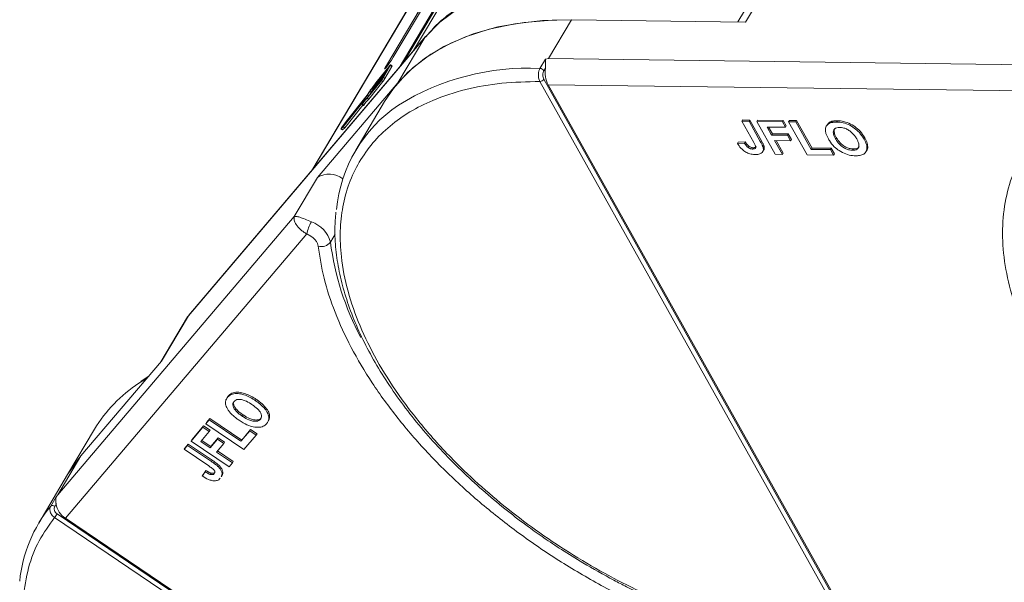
# Model space of a CAD drawing. Header units: millimetres. Extents: x -608 to 1473, y -502 to 956.
# Tile 27 of 52: x 680 to 757, y 780 to 824. Entities that reach past the tile are written whole.
import ezdxf

# ---------------------------------------------------------------- set-up
doc = ezdxf.new("R2010")
doc.units = ezdxf.units.MM

msp = doc.modelspace()

# ---------------------------------------------------------------- linework, layer by layer
at = {"color": 7, "linetype": 'Continuous', "lineweight": 15}
for p, q in [((734.255, 862.277), (709.286, 820.296)), ((709.631, 820.702), (734.443, 862.418)), ((731.988, 857.889), (710.427, 821.638)), ((727.399, 854.203), (702.451, 812.258)), ((702.478, 812.289), (727.447, 854.27)), ((708.838, 821.125), (723.253, 845.361)), ((722.707, 844.719), (708.293, 820.484)), ((736.422, 823.878), (738.532, 827.427)), ((737.701, 827.064), (735.811, 823.886)), ((720.982, 821.012), (722.791, 824.054)), ((722.791, 824.054), (736.422, 823.878)), ((692.793, 800.887), (711.312, 822.668)), ((711.358, 822.734), (692.839, 800.953)), ((711.312, 822.668), (709.201, 819.119)), ((711.312, 822.668), (711.358, 822.734)), ((711.708, 823.089), (711.372, 822.724)), ((720.751, 820.975), (720.982, 821.012)), ((761.028, 820.496), (720.982, 821.012)), ((707.445, 818.996), (708.455, 820.26)), ((708.539, 820.423), (707.452, 819.063)), ((708.584, 820.503), (707.48, 819.121)), ((708.06, 819.535), (708.601, 820.488)), ((708.18, 819.454), (708.72, 820.408)), ((708.408, 820.481), (708.293, 820.484)), ((708.455, 820.26), (708.545, 820.418)), ((708.545, 820.419), (708.539, 820.423)), ((708.601, 820.488), (708.72, 820.408)), ((708.743, 820.461), (708.624, 820.542)), ((720.322, 820.253), (720.751, 820.975)), ((720.631, 820.07), (720.741, 820.257)), ((708.095, 819.624), (707.085, 818.361)), ((707.13, 818.44), (708.14, 819.703)), ((708.252, 819.902), (707.242, 818.639)), ((707.287, 818.718), (708.297, 819.981)), ((708.41, 820.18), (707.4, 818.917)), ((708.005, 819.465), (708.095, 819.624)), ((708.18, 819.454), (708.06, 819.535)), ((708.14, 819.703), (708.252, 819.902)), ((708.297, 819.981), (708.41, 820.18)), ((709.201, 819.119), (702.897, 811.705)), ((706.804, 817.929), (707.909, 819.311)), ((706.867, 818.03), (707.954, 819.39)), ((706.924, 817.848), (708.029, 819.23)), ((707.393, 818.91), (707.424, 818.89)), ((707.397, 818.919), (707.42, 818.959)), ((707.43, 818.897), (707.4, 818.917)), ((707.482, 819.043), (707.452, 819.063)), ((707.909, 819.311), (708.029, 819.23)), ((745.107, 774.97), (720.31, 819.231)), ((745.419, 775.145), (720.622, 819.406)), ((720.955, 818.968), (761.835, 818.442)), ((720.955, 818.968), (745.177, 775.735)), ((706.791, 818.12), (705.112, 816.021)), ((706.794, 818.147), (705.146, 816.086)), ((706.887, 818.055), (706.791, 818.12)), ((706.968, 818.455), (706.794, 818.147)), ((706.804, 817.929), (706.924, 817.848)), ((706.99, 818.465), (706.816, 818.158)), ((706.915, 818.091), (706.816, 818.158)), ((707.098, 818.392), (706.99, 818.465)), ((707.011, 818.211), (707.089, 818.347)), ((707.078, 818.354), (707.109, 818.333)), ((707.082, 818.363), (707.105, 818.403)), ((707.115, 818.34), (707.085, 818.361)), ((707.236, 818.632), (707.267, 818.611)), ((707.24, 818.641), (707.262, 818.681)), ((707.272, 818.619), (707.242, 818.639)), ((704.921, 815.689), (706.555, 817.733)), ((704.977, 815.782), (706.656, 817.882)), ((705.04, 815.608), (706.456, 817.379)), ((708.156, 817.658), (705.894, 813.856)), ((706.387, 817.425), (706.507, 817.344)), ((706.395, 817.443), (706.558, 817.73)), ((706.534, 817.376), (706.414, 817.457)), ((706.658, 817.879), (706.484, 817.572)), ((706.558, 817.731), (706.555, 817.733)), ((706.658, 817.879), (706.699, 817.852)), ((706.705, 817.86), (706.662, 817.888)), ((704.745, 815.516), (704.921, 815.689)), ((705.146, 816.086), (704.787, 815.589)), ((705.112, 816.021), (704.848, 815.656)), ((704.848, 815.656), (704.977, 815.782)), ((704.865, 815.436), (705.04, 815.608)), ((705.04, 815.608), (704.921, 815.689)), ((705.149, 815.996), (705.112, 816.021)), ((736.183, 816.217), (736.123, 816.116)), ((737.056, 814.45), (736.123, 816.116)), ((736.123, 816.116), (736.69, 816.109)), ((736.183, 816.217), (736.75, 816.21)), ((736.75, 816.21), (736.69, 816.109)), ((736.69, 816.109), (737.599, 814.486)), ((736.75, 816.21), (737.659, 814.588)), ((737.355, 816.202), (737.295, 816.101)), ((737.295, 816.101), (739.299, 816.075)), ((738.737, 813.528), (737.295, 816.101)), ((737.355, 816.202), (739.359, 816.177)), ((739.539, 815.646), (738.102, 815.665)), ((738.102, 815.665), (738.453, 815.038)), ((738.22, 815.663), (738.514, 815.139)), ((739.359, 816.177), (739.299, 816.075)), ((739.299, 816.075), (739.539, 815.646)), ((739.359, 816.177), (739.599, 815.748)), ((739.599, 815.748), (739.539, 815.646)), ((739.851, 816.17), (739.79, 816.069)), ((741.232, 813.495), (739.79, 816.069)), ((739.79, 816.069), (740.357, 816.062)), ((739.851, 816.17), (740.418, 816.163)), ((740.418, 816.163), (740.357, 816.062)), ((740.357, 816.062), (741.559, 813.917)), ((740.418, 816.163), (741.619, 814.018)), ((742.803, 815.842), (742.743, 815.741)), ((743.044, 816.062), (742.984, 815.96)), ((743.609, 816.155), (743.549, 816.053)), ((704.741, 815.514), (704.861, 815.433)), ((704.865, 815.436), (704.745, 815.516)), ((738.514, 815.139), (738.453, 815.038)), ((738.453, 815.038), (739.701, 815.022)), ((738.514, 815.139), (739.761, 815.123)), ((739.761, 815.123), (739.701, 815.022)), ((739.701, 815.022), (739.941, 814.593)), ((739.761, 815.123), (740.002, 814.694)), ((743.46, 814.746), (743.52, 814.847)), ((735.839, 814.486), (735.779, 814.384)), ((736.328, 814.41), (735.779, 814.384)), ((735.839, 814.486), (736.388, 814.512)), ((736.388, 814.512), (736.328, 814.41)), ((736.644, 814.19), (736.584, 814.089)), ((737.659, 814.588), (737.599, 814.486)), ((737.869, 814.099), (737.808, 813.998)), ((739.941, 814.593), (738.694, 814.609)), ((738.694, 814.609), (739.304, 813.52)), ((738.812, 814.607), (739.364, 813.622)), ((740.002, 814.694), (739.941, 814.593)), ((745.754, 814.813), (745.693, 814.712)), ((737.027, 814.045), (736.967, 813.943)), ((737.771, 813.734), (737.832, 813.836)), ((739.304, 813.52), (738.737, 813.528)), ((739.304, 813.52), (739.364, 813.622)), ((743.312, 813.469), (741.232, 813.495)), ((741.619, 814.018), (741.559, 813.917)), ((741.559, 813.917), (743.071, 813.898)), ((741.619, 814.018), (743.132, 813.999)), ((743.132, 813.999), (743.071, 813.898)), ((743.071, 813.898), (743.312, 813.469)), ((743.132, 813.999), (743.372, 813.57)), ((743.312, 813.469), (743.372, 813.57)), ((744.855, 813.944), (744.794, 813.843)), ((745.844, 813.73), (745.905, 813.832)), ((702.897, 811.705), (701.088, 808.663)), ((701.088, 808.663), (682.569, 786.883)), ((683.16, 785.064), (702.065, 807.298)), ((702.387, 807.124), (702.065, 807.298)), ((703.916, 806.661), (704.284, 807.281)), ((692.733, 800.804), (690.648, 797.299)), ((690.682, 797.338), (692.793, 800.887)), ((692.733, 800.804), (692.793, 800.887)), ((692.793, 800.887), (692.839, 800.953)), ((684.378, 789.925), (690.682, 797.338)), ((688.908, 795.613), (689.566, 796.026)), ((689.658, 796.134), (689.066, 795.748)), ((695.772, 794.384), (695.767, 794.375)), ((695.827, 794.477), (695.808, 794.445)), ((695.926, 794.624), (695.866, 794.523)), ((698.111, 794.352), (698.05, 794.251)), ((694.157, 792.442), (694.42, 792.751)), ((694.218, 792.544), (694.157, 792.442)), ((694.218, 792.544), (694.48, 792.852)), ((694.48, 792.852), (694.42, 792.751)), ((694.42, 792.751), (696.908, 791.074)), ((694.48, 792.852), (696.968, 791.175)), ((697.013, 793.041), (697.073, 793.143)), ((698.494, 792.899), (698.434, 792.798)), ((699.058, 792.671), (699.118, 792.772)), ((685.444, 792.013), (683.333, 788.464)), ((693.003, 791.085), (693.93, 792.175)), ((693.064, 791.187), (693.99, 792.277)), ((694.428, 791.84), (693.763, 791.058)), ((693.99, 792.277), (693.93, 792.175)), ((693.93, 792.175), (694.428, 791.84)), ((693.99, 792.277), (694.488, 791.941)), ((697.144, 790.43), (694.157, 792.442)), ((694.488, 791.941), (694.428, 791.84)), ((696.908, 791.074), (697.608, 791.896)), ((696.968, 791.175), (697.668, 791.998)), ((697.668, 791.998), (697.608, 791.896)), ((697.608, 791.896), (698.105, 791.561)), ((697.668, 791.998), (698.166, 791.662)), ((693.064, 791.187), (693.003, 791.085)), ((695.99, 789.073), (693.003, 791.085)), ((693.763, 791.058), (694.491, 790.568)), ((693.84, 791.149), (694.551, 790.669)), ((694.491, 790.568), (695.068, 791.247)), ((694.551, 790.669), (695.128, 791.348)), ((695.128, 791.348), (695.068, 791.247)), ((695.068, 791.247), (695.565, 790.911)), ((695.128, 791.348), (695.626, 791.013)), ((695.626, 791.013), (695.565, 790.911)), ((696.968, 791.175), (696.908, 791.074)), ((698.105, 791.561), (697.144, 790.43)), ((698.105, 791.561), (698.166, 791.662)), ((692.461, 790.448), (692.724, 790.756)), ((692.522, 790.549), (692.461, 790.448)), ((694.394, 789.145), (692.461, 790.448)), ((692.522, 790.549), (692.784, 790.858)), ((692.784, 790.858), (692.724, 790.756)), ((692.724, 790.756), (694.606, 789.487)), ((692.784, 790.858), (694.666, 789.589)), ((694.551, 790.669), (694.491, 790.568)), ((695.565, 790.911), (694.988, 790.233)), ((694.988, 790.233), (696.252, 789.381)), ((695.065, 790.323), (696.312, 789.482)), ((682.569, 786.883), (684.378, 789.925)), ((694.666, 789.589), (694.606, 789.487)), ((696.252, 789.381), (696.312, 789.482)), ((694.102, 788.695), (693.878, 788.36)), ((693.939, 788.462), (694.163, 788.796)), ((694.163, 788.796), (694.102, 788.695)), ((695.204, 789.171), (695.144, 789.07)), ((696.252, 789.381), (695.99, 789.073)), ((683.333, 788.464), (681.072, 784.662)), ((693.939, 788.462), (693.878, 788.36)), ((694.57, 788.587), (694.509, 788.486)), ((695.376, 788.304), (695.436, 788.406)), ((682.021, 786.008), (682.451, 786.731)), ((682.451, 786.731), (682.569, 786.883)), ((682.327, 785.981), (682.437, 786.167)), ((733.677, 750.483), (682.318, 785.1)), ((733.878, 750.773), (682.519, 785.39)), ((683.16, 785.064), (733.327, 751.251))]:
    msp.add_line(p, q, dxfattribs=at)
at = {"color": 7, "linetype": 'Continuous', "lineweight": 15, "flags": 128}
for points in [[(711.312, 822.668), (712.493, 823.862), (713.877, 824.904), (715.452, 825.785), (717.204, 826.499), (719.121, 827.039), (721.187, 827.401), (723.385, 827.583), (725.697, 827.582), (728.105, 827.399), (730.589, 827.036), (733.13, 826.495), (735.706, 825.78), (736.74, 825.448)], [(708.156, 817.658), (708.848, 818.682), (709.959, 819.925), (711.275, 821.019), (712.787, 821.956), (714.48, 822.727), (716.344, 823.326), (718.361, 823.749), (720.516, 823.992), (722.791, 824.054)], [(709.201, 819.119), (710.382, 820.313), (711.766, 821.355), (713.341, 822.236), (715.094, 822.95), (717.011, 823.49), (719.076, 823.852), (721.274, 824.034), (722.791, 824.054)], [(708.293, 820.484), (708.198, 820.314), (708.159, 820.219), (708.182, 820.213), (708.264, 820.297), (708.391, 820.459), (708.545, 820.673), (708.702, 820.907), (708.838, 821.125)], [(708.545, 820.418), (708.549, 820.426), (708.551, 820.431), (708.553, 820.435), (708.553, 820.436), (708.551, 820.436), (708.548, 820.434), (708.544, 820.429), (708.539, 820.423)], [(708.584, 820.503), (708.599, 820.521), (708.611, 820.534), (708.62, 820.541), (708.624, 820.542), (708.624, 820.537), (708.62, 820.526), (708.612, 820.509), (708.601, 820.488)], [(708.72, 820.408), (708.732, 820.429), (708.739, 820.445), (708.743, 820.456), (708.743, 820.461), (708.743, 820.461)], [(707.4, 818.917), (707.397, 818.914), (707.395, 818.912), (707.394, 818.911), (707.393, 818.91), (707.393, 818.911), (707.394, 818.913), (707.395, 818.916), (707.397, 818.919)], [(707.085, 818.361), (707.082, 818.358), (707.08, 818.356), (707.079, 818.354), (707.078, 818.354), (707.078, 818.355), (707.079, 818.357), (707.08, 818.36), (707.082, 818.363)], [(707.242, 818.639), (707.24, 818.636), (707.238, 818.634), (707.237, 818.632), (707.236, 818.632), (707.236, 818.633), (707.236, 818.635), (707.238, 818.638), (707.24, 818.641)], [(706.414, 817.457), (706.406, 817.445), (706.399, 817.436), (706.393, 817.429), (706.389, 817.425), (706.387, 817.425), (706.387, 817.428), (706.39, 817.434), (706.395, 817.443)], [(706.558, 817.73), (706.56, 817.734), (706.561, 817.737), (706.562, 817.738), (706.562, 817.739), (706.561, 817.739), (706.559, 817.738), (706.557, 817.736), (706.555, 817.733)], [(706.656, 817.882), (706.658, 817.885), (706.66, 817.887), (706.662, 817.888), (706.662, 817.888), (706.662, 817.887), (706.662, 817.886), (706.66, 817.883), (706.658, 817.879)], [(704.745, 815.516), (704.742, 815.514), (704.741, 815.515), (704.744, 815.522), (704.749, 815.532), (704.757, 815.545), (704.766, 815.559), (704.776, 815.575), (704.787, 815.589)], [(704.861, 815.433), (704.861, 815.433), (704.865, 815.436)], [(683.333, 788.464), (683.713, 789.056), (684.378, 789.925)], [(683.333, 788.464), (683.408, 788.588), (684.378, 789.925)]]:
    msp.add_lwpolyline(points, dxfattribs=at)
at = {"color": 7, "linetype": 'Continuous', "lineweight": 15}
for centre, radius, start, end in [((719.41, 800.986), 19.289, 87.29227, 121.83149), ((720.301, 819.866), 0.388, 31.84251, 86.94255), ((722.907, 819.954), 2.187, 172.04295, 206.79404), ((706.341, 820.533), 1.988, 322.07338, 329.85861), ((707.431, 819.798), 0.663, 322.07338, 329.85861), ((702.652, 822.291), 5.784, 318.58246, 326.07649), ((703.622, 821.655), 4.616, 317.55968, 326.69405), ((707.549, 818.515), 0.331, 142.07338, 149.85861), ((707.706, 818.793), 0.331, 142.07338, 149.85861), ((706.46, 820.453), 1.988, 322.07338, 329.85861), ((720.297, 819.62), 0.389, 271.86957, 326.65022), ((708.556, 816.085), 2.543, 133.52568, 147.35364), ((708.742, 816.075), 2.709, 133.81168, 146.45105), ((706.529, 818.324), 0.331, 322.07338, 329.85861), ((707.428, 818.196), 0.527, 139.23327, 150.62773), ((707.391, 818.236), 0.331, 142.07338, 149.85861), ((715.427, 808.186), 11.078, 123.96754, 174.74389), ((706.429, 817.438), 0.122, 309.57932, 329.44945), ((708.675, 816.004), 2.543, 133.52568, 147.35364), ((703.831, 810.274), 1.709, 51.71709, 123.10387), ((704.977, 806.729), 2.966, 149.33637, 168.93711), ((701.678, 806.044), 2.322, 15.42678, 71.22836), ((703.223, 807.165), 0.857, 252.102, 323.98063), ((725.765, 809.502), 22.033, 187.40858, 207.85708), ((695.094, 786.194), 11.269, 123.29761, 148.9105), ((690.538, 779.036), 11.007, 140.69222, 174.25109), ((682.156, 785.798), 0.25, 47.01395, 122.61801), ((684.056, 786.439), 1.642, 189.53792, 236.91943), ((680.356, 786.675), 2.516, 321.22878, 329.26707)]:
    msp.add_arc(centre, radius, start, end, dxfattribs=at)
for points, knots in [([(736.886, 825.694), (736.766, 825.736), (735.983, 826.01), (734.526, 826.427), (732.517, 826.933), (730.503, 827.328), (728.503, 827.615), (726.533, 827.784), (724.607, 827.833), (722.74, 827.758), (720.942, 827.558), (719.224, 827.23), (717.597, 826.775), (716.069, 826.189), (714.647, 825.475), (713.351, 824.621), (712.362, 823.825), (711.869, 823.27), (711.708, 823.089)], [0, 0, 0, 0, 0.011518, 0.075378, 0.140518, 0.206607, 0.273411, 0.340761, 0.408543, 0.476684, 0.545149, 0.613929, 0.683055, 0.752596, 0.822667, 0.893441, 0.965162, 1, 1, 1, 1]), ([(720.31, 819.231), (720.289, 819.275), (720.247, 819.361), (720.209, 819.513), (720.192, 819.666), (720.194, 819.855), (720.23, 820.068), (720.292, 820.194), (720.322, 820.253)], [0, 0, 0, 0, 0.152956, 0.297992, 0.435105, 0.564288, 0.797856, 1, 1, 1, 1]), ([(720.751, 820.975), (720.752, 820.976), (720.754, 820.976), (720.757, 820.975), (720.761, 820.971), (720.765, 820.949), (720.761, 820.848), (720.759, 820.653), (720.758, 820.421), (720.744, 820.285), (720.741, 820.257)], [0, 0, 0, 0, 0.003793, 0.007579, 0.014093, 0.034497, 0.13062, 0.51526, 0.901442, 1, 1, 1, 1]), ([(720.622, 819.406), (720.6, 819.455), (720.557, 819.552), (720.54, 819.739), (720.562, 819.925), (720.608, 820.022), (720.631, 820.07)], [0, 0, 0, 0, 0.250048, 0.499879, 0.74922, 1, 1, 1, 1]), ([(745.107, 774.97), (744.06, 775.022), (741.932, 775.128), (738.505, 775.717), (735.197, 776.57), (732.092, 777.626), (729.241, 778.796), (726.407, 780.163), (723.623, 781.718), (720.936, 783.434), (718.393, 785.282), (716.016, 787.237), (713.623, 789.47), (711.307, 791.975), (709.199, 794.709), (707.489, 797.426), (706.157, 800.138), (705.211, 802.856), (704.733, 805.338), (704.641, 807.541), (704.846, 809.463), (705.34, 811.272), (706.129, 812.943), (707.198, 814.449), (708.531, 815.762), (710.103, 816.875), (712.061, 817.865), (714.454, 818.646), (717.266, 819.154), (719.306, 819.206), (720.31, 819.231)], [0, 0, 0, 0, 0.038845, 0.078883, 0.12003, 0.152186, 0.184338, 0.217171, 0.25, 0.282833, 0.315662, 0.347818, 0.37997, 0.421121, 0.461157, 0.5, 0.538846, 0.578883, 0.62003, 0.652186, 0.684338, 0.717171, 0.75, 0.782833, 0.815662, 0.847818, 0.87997, 0.921121, 0.961156, 1, 1, 1, 1]), ([(776.936, 780.167), (775.874, 780.826), (773.728, 782.157), (770.688, 784.417), (767.813, 786.857), (765.181, 789.453), (762.845, 792.146), (760.85, 794.883), (759.226, 797.606), (757.976, 800.287), (757.094, 802.921), (756.589, 805.503), (756.484, 808.002), (756.794, 810.362), (757.513, 812.535), (758.632, 814.471), (760.086, 816.165), (761.336, 817.068), (761.954, 817.515)], [0, 0, 0, 0, 0.061038, 0.123312, 0.186438, 0.25, 0.313562, 0.376688, 0.438962, 0.5, 0.561038, 0.623312, 0.686438, 0.75, 0.813562, 0.876688, 0.938962, 1, 1, 1, 1]), ([(742.667, 815.388), (742.668, 815.45), (742.67, 815.572), (742.744, 815.771), (742.86, 815.899), (742.971, 815.954), (742.984, 815.96)], [0, 0, 0, 0, 0.2508959, 0.5021661, 0.9405117, 1, 1, 1, 1]), ([(742.807, 815.84), (742.862, 815.916), (742.925, 816.003), (743.031, 816.055), (743.044, 816.062)], [0, 0, 0, 0, 0.874905, 1, 1, 1, 1]), ([(742.984, 815.96), (743.013, 815.973), (743.072, 815.997), (743.167, 816.021), (743.26, 816.038), (743.353, 816.048), (743.449, 816.053), (743.515, 816.053), (743.549, 816.053)], [0, 0, 0, 0, 0.185429, 0.37219, 0.527708, 0.683877, 0.841678, 1, 1, 1, 1]), ([(743.044, 816.062), (743.074, 816.074), (743.132, 816.099), (743.227, 816.122), (743.321, 816.139), (743.413, 816.149), (743.509, 816.155), (743.576, 816.155), (743.609, 816.155)], [0, 0, 0, 0, 0.185429, 0.37219, 0.527708, 0.683877, 0.841678, 1, 1, 1, 1]), ([(743.46, 814.746), (743.423, 814.814), (743.332, 814.988), (743.264, 815.233), (743.312, 815.444), (743.45, 815.573), (743.63, 815.621), (743.754, 815.623), (743.796, 815.624)], [0, 0, 0, 0, 0.1586166, 0.4008637, 0.5730594, 0.7454856, 0.9129852, 1, 1, 1, 1]), ([(743.549, 816.053), (743.629, 816.05), (743.871, 816.04), (744.313, 815.935), (744.818, 815.679), (745.274, 815.312), (745.539, 814.976), (745.664, 814.763), (745.693, 814.712)], [0, 0, 0, 0, 0.101398, 0.306996, 0.506144, 0.685262, 0.924557, 1, 1, 1, 1]), ([(743.609, 816.155), (743.689, 816.151), (743.931, 816.141), (744.373, 816.036), (744.879, 815.781), (745.335, 815.413), (745.6, 815.077), (745.724, 814.864), (745.754, 814.813)], [0, 0, 0, 0, 0.101398, 0.306996, 0.506144, 0.685262, 0.924557, 1, 1, 1, 1]), ([(743.796, 815.624), (743.878, 815.619), (744.042, 815.608), (744.317, 815.518), (744.584, 815.368), (744.857, 815.128), (745.018, 814.907), (745.103, 814.76), (745.119, 814.732)], [0, 0, 0, 0, 0.160292, 0.321922, 0.490761, 0.657569, 0.933883, 1, 1, 1, 1]), ([(742.902, 814.736), (742.883, 814.77), (742.845, 814.839), (742.794, 814.945), (742.747, 815.055), (742.708, 815.168), (742.678, 815.28), (742.671, 815.352), (742.667, 815.388)], [0, 0, 0, 0, 0.15395, 0.308181, 0.478699, 0.649961, 0.824203, 1, 1, 1, 1]), ([(743.52, 814.847), (743.483, 814.916), (743.391, 815.09), (743.334, 815.328), (743.344, 815.495), (743.391, 815.538), (743.392, 815.539)], [0, 0, 0, 0, 0.274858, 0.694634, 0.993023, 1, 1, 1, 1]), ([(744.855, 813.944), (744.772, 813.95), (744.608, 813.961), (744.331, 814.058), (744.054, 814.215), (743.765, 814.47), (743.608, 814.693), (743.528, 814.833), (743.52, 814.847)], [0, 0, 0, 0, 0.15971, 0.320429, 0.491074, 0.67705, 0.96629, 1, 1, 1, 1]), ([(737.17, 813.515), (737.09, 813.519), (736.907, 813.528), (736.594, 813.614), (736.288, 813.785), (735.992, 814.048), (735.863, 814.252), (735.779, 814.384)], [0, 0, 0, 0, 0.155292, 0.353145, 0.543243, 0.704067, 1, 1, 1, 1]), ([(736.584, 814.089), (736.562, 814.108), (736.518, 814.147), (736.469, 814.206), (736.427, 814.26), (736.392, 814.31), (736.358, 814.36), (736.338, 814.393), (736.328, 814.41)], [0, 0, 0, 0, 0.193806, 0.393127, 0.544069, 0.695412, 0.847613, 1, 1, 1, 1]), ([(736.388, 814.512), (736.398, 814.494), (736.42, 814.46), (736.455, 814.407), (736.493, 814.353), (736.536, 814.298), (736.585, 814.242), (736.624, 814.208), (736.644, 814.19)], [0, 0, 0, 0, 0.155996, 0.312125, 0.480895, 0.650212, 0.823248, 1, 1, 1, 1]), ([(736.967, 813.943), (736.942, 813.944), (736.892, 813.947), (736.817, 813.964), (736.749, 813.988), (736.691, 814.017), (736.634, 814.05), (736.601, 814.076), (736.584, 814.089)], [0, 0, 0, 0, 0.202387, 0.410907, 0.557829, 0.709472, 0.853224, 1, 1, 1, 1]), ([(736.644, 814.19), (736.684, 814.162), (736.758, 814.108), (736.884, 814.061), (736.972, 814.046), (737.017, 814.045), (737.027, 814.045)], [0, 0, 0, 0, 0.330398, 0.624767, 0.917361, 1, 1, 1, 1]), ([(737.056, 814.45), (737.093, 814.382), (737.156, 814.263), (737.208, 814.12), (737.206, 814.028), (737.164, 813.979), (737.085, 813.947), (737.012, 813.945), (736.967, 813.943)], [0, 0, 0, 0, 0.292027, 0.504854, 0.613905, 0.723685, 0.829816, 1, 1, 1, 1]), ([(737.027, 814.045), (737.077, 814.047), (737.156, 814.05), (737.233, 814.085), (737.248, 814.119), (737.255, 814.133)], [0, 0, 0, 0, 0.495374, 0.790754, 1, 1, 1, 1]), ([(737.599, 814.486), (737.617, 814.452), (737.655, 814.383), (737.702, 814.291), (737.739, 814.209), (737.767, 814.138), (737.794, 814.067), (737.803, 814.021), (737.808, 813.998)], [0, 0, 0, 0, 0.20827, 0.416707, 0.561481, 0.706573, 0.852825, 1, 1, 1, 1]), ([(737.659, 814.588), (737.678, 814.554), (737.715, 814.485), (737.762, 814.393), (737.8, 814.311), (737.828, 814.24), (737.854, 814.169), (737.864, 814.123), (737.869, 814.099)], [0, 0, 0, 0, 0.20827, 0.416707, 0.561481, 0.706573, 0.852825, 1, 1, 1, 1]), ([(737.869, 814.099), (737.876, 814.034), (737.886, 813.936), (737.838, 813.865), (737.822, 813.841)], [0, 0, 0, 0, 0.663161, 1, 1, 1, 1]), ([(745.036, 813.414), (744.956, 813.417), (744.714, 813.427), (744.269, 813.53), (743.762, 813.786), (743.306, 814.155), (743.049, 814.484), (742.928, 814.691), (742.902, 814.736)], [0, 0, 0, 0, 0.102171, 0.30922, 0.51365, 0.692275, 0.932413, 1, 1, 1, 1]), ([(744.794, 813.843), (744.712, 813.848), (744.547, 813.86), (744.271, 813.956), (743.993, 814.113), (743.704, 814.369), (743.548, 814.592), (743.468, 814.731), (743.46, 814.746)], [0, 0, 0, 0, 0.15971, 0.320429, 0.491074, 0.67705, 0.96629, 1, 1, 1, 1]), ([(745.119, 814.732), (745.155, 814.663), (745.256, 814.47), (745.325, 814.202), (745.241, 813.989), (745.085, 813.873), (744.914, 813.844), (744.813, 813.843), (744.794, 813.843)], [0, 0, 0, 0, 0.1585903, 0.4472388, 0.6203806, 0.7935748, 0.9612953, 1, 1, 1, 1]), ([(745.3, 814.134), (745.296, 814.123), (745.272, 814.052), (745.141, 813.977), (744.975, 813.945), (744.874, 813.944), (744.855, 813.944)], [0, 0, 0, 0, 0.084934, 0.502415, 0.906703, 1, 1, 1, 1]), ([(745.693, 814.712), (745.73, 814.643), (745.84, 814.436), (745.94, 814.108), (745.9, 813.77), (745.696, 813.534), (745.384, 813.423), (745.141, 813.417), (745.036, 813.414)], [0, 0, 0, 0, 0.101888, 0.307343, 0.492963, 0.678647, 0.860791, 1, 1, 1, 1]), ([(745.754, 814.813), (745.79, 814.744), (745.901, 814.537), (745.991, 814.215), (745.992, 813.945), (745.907, 813.855), (745.893, 813.84)], [0, 0, 0, 0, 0.192169, 0.579672, 0.929764, 1, 1, 1, 1]), ([(737.808, 813.998), (737.812, 813.934), (737.82, 813.807), (737.729, 813.654), (737.526, 813.529), (737.304, 813.52), (737.17, 813.515)], [0, 0, 0, 0, 0.20646, 0.413515, 0.645211, 1, 1, 1, 1]), ([(702.065, 807.298), (701.976, 807.35), (701.797, 807.455), (701.489, 807.702), (701.204, 808.032), (701.036, 808.401), (701.071, 808.576), (701.088, 808.663)], [0, 0, 0, 0, 0.124054, 0.250838, 0.49978, 0.748665, 1, 1, 1, 1]), ([(701.088, 808.663), (701.131, 808.673), (701.217, 808.692), (701.507, 808.612), (701.905, 808.461), (702.252, 808.315), (702.425, 808.242)], [0, 0, 0, 0, 0.251308, 0.500635, 0.750187, 1, 1, 1, 1]), ([(704.347, 809.005), (704.31, 808.586), (704.225, 807.636), (704.314, 806.08), (704.573, 804.365), (705.019, 802.609), (705.641, 800.828), (706.434, 799.032), (707.392, 797.233), (708.508, 795.441), (709.772, 793.67), (711.172, 791.93), (712.696, 790.237), (714.322, 788.608), (716.016, 787.068), (717.717, 785.658), (719.257, 784.485), (720.673, 783.482), (722.086, 782.536), (723.117, 781.909), (723.678, 781.567)], [0, 0, 0, 0, 0.047763, 0.108564, 0.169412, 0.23026, 0.29107, 0.351811, 0.412448, 0.472949, 0.533269, 0.593337, 0.65303, 0.712106, 0.770046, 0.825494, 0.876205, 0.912323, 0.952312, 1, 1, 1, 1]), ([(702.387, 807.124), (702.462, 807.069), (702.616, 806.955), (702.793, 806.753), (702.92, 806.544), (702.947, 806.414), (702.96, 806.35)], [0, 0, 0, 0, 0.245536, 0.5, 0.754464, 1, 1, 1, 1]), ([(743.619, 773.824), (742.542, 773.952), (740.366, 774.213), (736.944, 774.99), (733.433, 776.057), (729.891, 777.43), (726.393, 779.075), (723.009, 780.957), (719.804, 783.033), (716.807, 785.27), (714.018, 787.661), (711.447, 790.207), (709.131, 792.883), (707.128, 795.639), (705.48, 798.419), (704.226, 801.164), (703.344, 803.829), (703.087, 805.515), (702.96, 806.35)], [0, 0, 0, 0, 0.061038, 0.123312, 0.186438, 0.25, 0.313562, 0.376688, 0.438962, 0.5, 0.561038, 0.623312, 0.686438, 0.75, 0.813562, 0.876688, 0.938962, 1, 1, 1, 1]), ([(695.866, 794.523), (695.905, 794.564), (696.023, 794.688), (696.318, 794.819), (696.777, 794.822), (697.317, 794.674), (697.741, 794.454), (697.99, 794.29), (698.05, 794.251)], [0, 0, 0, 0, 0.101398, 0.306996, 0.506144, 0.685262, 0.924557, 1, 1, 1, 1]), ([(695.926, 794.624), (695.965, 794.665), (696.084, 794.789), (696.378, 794.921), (696.838, 794.923), (697.377, 794.775), (697.801, 794.555), (698.051, 794.391), (698.111, 794.352)], [0, 0, 0, 0, 0.101398, 0.306996, 0.506144, 0.685262, 0.924557, 1, 1, 1, 1]), ([(695.696, 794.105), (695.698, 794.135), (695.702, 794.195), (695.723, 794.274), (695.75, 794.345), (695.782, 794.407), (695.82, 794.467), (695.851, 794.504), (695.866, 794.523)], [0, 0, 0, 0, 0.185429, 0.37219, 0.527708, 0.683877, 0.841678, 1, 1, 1, 1]), ([(696.072, 793.303), (696.017, 793.37), (695.906, 793.505), (695.759, 793.764), (695.695, 793.969), (695.696, 794.091), (695.696, 794.105)], [0, 0, 0, 0, 0.250896, 0.502166, 0.940512, 1, 1, 1, 1]), ([(695.827, 794.476), (695.833, 794.487), (695.848, 794.519), (695.881, 794.568), (695.911, 794.605), (695.926, 794.624)], [0, 0, 0, 0, 0.198758, 0.598719, 1, 1, 1, 1]), ([(697.013, 793.041), (696.934, 793.096), (696.735, 793.235), (696.482, 793.466), (696.312, 793.724), (696.258, 793.942), (696.295, 794.095), (696.348, 794.166), (696.367, 794.191)], [0, 0, 0, 0, 0.1586166, 0.4008637, 0.5730594, 0.7454856, 0.9129852, 1, 1, 1, 1]), ([(697.073, 793.143), (696.994, 793.198), (696.795, 793.337), (696.544, 793.567), (696.368, 793.827), (696.345, 793.968), (696.334, 794.039)], [0, 0, 0, 0, 0.21277, 0.537722, 0.768706, 1, 1, 1, 1]), ([(696.367, 794.191), (696.408, 794.231), (696.492, 794.311), (696.698, 794.366), (696.954, 794.35), (697.295, 794.24), (697.568, 794.088), (697.74, 793.974), (697.774, 793.952)], [0, 0, 0, 0, 0.160292, 0.321922, 0.490761, 0.657569, 0.933883, 1, 1, 1, 1]), ([(698.05, 794.251), (698.129, 794.196), (698.366, 794.031), (698.71, 793.728), (698.998, 793.335), (699.121, 792.964), (699.081, 792.668), (698.977, 792.525), (698.932, 792.463)], [0, 0, 0, 0, 0.101888, 0.307343, 0.492963, 0.678647, 0.860791, 1, 1, 1, 1]), ([(698.111, 794.352), (698.189, 794.297), (698.427, 794.132), (698.771, 793.829), (699.057, 793.438), (699.187, 793.067), (699.138, 792.869), (699.114, 792.773)], [0, 0, 0, 0, 0.119588, 0.360734, 0.578598, 0.796539, 1, 1, 1, 1]), ([(696.77, 792.72), (696.73, 792.747), (696.651, 792.801), (696.531, 792.889), (696.411, 792.983), (696.291, 793.084), (696.175, 793.191), (696.106, 793.265), (696.072, 793.303)], [0, 0, 0, 0, 0.15395, 0.308181, 0.478699, 0.649961, 0.824203, 1, 1, 1, 1]), ([(697.774, 793.952), (697.852, 793.897), (698.073, 793.742), (698.347, 793.487), (698.503, 793.207), (698.538, 792.993), (698.487, 792.866), (698.442, 792.808), (698.434, 792.798)], [0, 0, 0, 0, 0.15859, 0.447239, 0.620381, 0.793575, 0.961295, 1, 1, 1, 1]), ([(698.932, 792.463), (698.893, 792.422), (698.775, 792.298), (698.481, 792.163), (698.02, 792.16), (697.48, 792.309), (697.065, 792.526), (696.823, 792.685), (696.77, 792.72)], [0, 0, 0, 0, 0.102171, 0.30922, 0.51365, 0.692275, 0.932413, 1, 1, 1, 1]), ([(698.434, 792.798), (698.392, 792.758), (698.307, 792.679), (698.095, 792.63), (697.827, 792.647), (697.465, 792.766), (697.192, 792.922), (697.03, 793.03), (697.013, 793.041)], [0, 0, 0, 0, 0.15971, 0.320429, 0.491074, 0.67705, 0.96629, 1, 1, 1, 1]), ([(698.494, 792.899), (698.452, 792.859), (698.367, 792.78), (698.155, 792.731), (697.888, 792.748), (697.525, 792.867), (697.253, 793.024), (697.09, 793.132), (697.073, 793.143)], [0, 0, 0, 0, 0.15971, 0.320429, 0.491074, 0.67705, 0.96629, 1, 1, 1, 1]), ([(694.606, 789.487), (694.646, 789.46), (694.725, 789.406), (694.83, 789.331), (694.921, 789.263), (694.998, 789.2), (695.074, 789.137), (695.121, 789.092), (695.144, 789.07)], [0, 0, 0, 0, 0.20827, 0.416707, 0.561481, 0.706573, 0.852825, 1, 1, 1, 1]), ([(694.666, 789.589), (694.706, 789.562), (694.785, 789.508), (694.89, 789.432), (694.981, 789.364), (695.058, 789.302), (695.135, 789.239), (695.181, 789.194), (695.204, 789.171)], [0, 0, 0, 0, 0.20827, 0.416707, 0.561481, 0.706573, 0.852825, 1, 1, 1, 1]), ([(694.509, 788.486), (694.482, 788.495), (694.427, 788.513), (694.351, 788.55), (694.283, 788.586), (694.222, 788.621), (694.162, 788.657), (694.122, 788.682), (694.102, 788.695)], [0, 0, 0, 0, 0.193806, 0.393127, 0.544069, 0.695412, 0.847613, 1, 1, 1, 1]), ([(694.163, 788.796), (694.183, 788.783), (694.224, 788.757), (694.287, 788.719), (694.354, 788.681), (694.423, 788.645), (694.496, 788.611), (694.545, 788.595), (694.57, 788.587)], [0, 0, 0, 0, 0.155996, 0.312125, 0.480895, 0.650212, 0.823248, 1, 1, 1, 1]), ([(694.394, 789.145), (694.473, 789.09), (694.609, 788.996), (694.763, 788.868), (694.845, 788.767), (694.871, 788.69), (694.864, 788.61), (694.833, 788.567), (694.814, 788.54)], [0, 0, 0, 0, 0.292027, 0.504854, 0.613905, 0.723685, 0.829816, 1, 1, 1, 1]), ([(694.57, 788.587), (694.613, 788.578), (694.696, 788.561), (694.796, 788.579), (694.848, 788.613), (694.87, 788.636), (694.875, 788.642)], [0, 0, 0, 0, 0.330398, 0.624767, 0.917361, 1, 1, 1, 1]), ([(695.144, 789.07), (695.204, 789.002), (695.323, 788.867), (695.419, 788.649), (695.445, 788.451), (695.384, 788.356), (695.358, 788.314)], [0, 0, 0, 0, 0.25063, 0.50198, 0.783245, 1, 1, 1, 1]), ([(695.204, 789.171), (695.264, 789.104), (695.383, 788.969), (695.479, 788.75), (695.505, 788.552), (695.445, 788.457), (695.419, 788.416)], [0, 0, 0, 0, 0.25063, 0.50198, 0.783245, 1, 1, 1, 1]), ([(695.295, 788.185), (695.255, 788.144), (695.165, 788.052), (694.945, 787.972), (694.653, 787.988), (694.28, 788.11), (694.036, 788.262), (693.878, 788.36)], [0, 0, 0, 0, 0.155292, 0.353145, 0.543243, 0.704067, 1, 1, 1, 1]), ([(694.814, 788.54), (694.802, 788.528), (694.777, 788.502), (694.728, 788.479), (694.676, 788.467), (694.623, 788.466), (694.567, 788.472), (694.529, 788.481), (694.509, 788.486)], [0, 0, 0, 0, 0.202387, 0.410907, 0.557829, 0.709472, 0.853224, 1, 1, 1, 1]), ([(682.451, 786.731), (682.451, 786.731), (682.452, 786.733), (682.453, 786.733), (682.454, 786.733), (682.45, 786.72), (682.425, 786.647), (682.404, 786.501), (682.417, 786.315), (682.434, 786.192), (682.437, 786.167)], [0, 0, 0, 0, 0.003793, 0.007579, 0.014093, 0.034497, 0.13062, 0.51526, 0.901442, 1, 1, 1, 1]), ([(682.318, 785.1), (682.272, 785.135), (682.182, 785.203), (682.078, 785.331), (682.005, 785.463), (681.95, 785.631), (681.939, 785.827), (681.995, 785.951), (682.021, 786.008)], [0, 0, 0, 0, 0.152956, 0.297992, 0.435105, 0.564288, 0.797856, 1, 1, 1, 1]), ([(682.519, 785.39), (682.471, 785.429), (682.375, 785.507), (682.292, 785.67), (682.268, 785.839), (682.307, 785.933), (682.327, 785.981)], [0, 0, 0, 0, 0.250048, 0.499879, 0.74922, 1, 1, 1, 1]), ([(733.677, 750.483), (733.157, 749.956), (732.102, 748.884), (730.023, 747.616), (727.757, 746.705), (725.399, 746.128), (723.052, 745.818), (720.534, 745.733), (717.867, 745.882), (715.098, 746.261), (712.274, 746.865), (709.427, 747.68), (706.322, 748.788), (703.004, 750.239), (699.572, 752.055), (696.335, 754.075), (693.272, 756.301), (690.377, 758.749), (687.909, 761.199), (685.868, 763.559), (684.215, 765.777), (682.796, 768.033), (681.634, 770.303), (680.749, 772.548), (680.158, 774.729), (679.856, 776.825), (679.84, 779.002), (680.21, 781.191), (681.016, 783.317), (681.888, 784.511), (682.318, 785.1)], [0, 0, 0, 0, 0.038845, 0.078883, 0.12003, 0.152186, 0.184338, 0.217171, 0.25, 0.282833, 0.315662, 0.347818, 0.37997, 0.421121, 0.461157, 0.5, 0.538846, 0.578883, 0.62003, 0.652186, 0.684338, 0.717171, 0.75, 0.782833, 0.815662, 0.847818, 0.87997, 0.921121, 0.961156, 1, 1, 1, 1]), ([(723.678, 781.567), (724.483, 781.104), (725.61, 780.454), (727.312, 779.582), (728.77, 778.881), (730.521, 778.116), (732.366, 777.391), (734.298, 776.722), (736.28, 776.13), (738.289, 775.63), (740.304, 775.233), (742.302, 774.951), (744.006, 774.791), (745.014, 774.776), (745.389, 774.77)], [0, 0, 0, 0, 0.1137, 0.159318, 0.234954, 0.313176, 0.396777, 0.483673, 0.573025, 0.664169, 0.756641, 0.850112, 0.944348, 1, 1, 1, 1])]:
    msp.add_open_spline(points, degree=3, knots=knots, dxfattribs=at)

doc.saveas('drawing.dxf')
